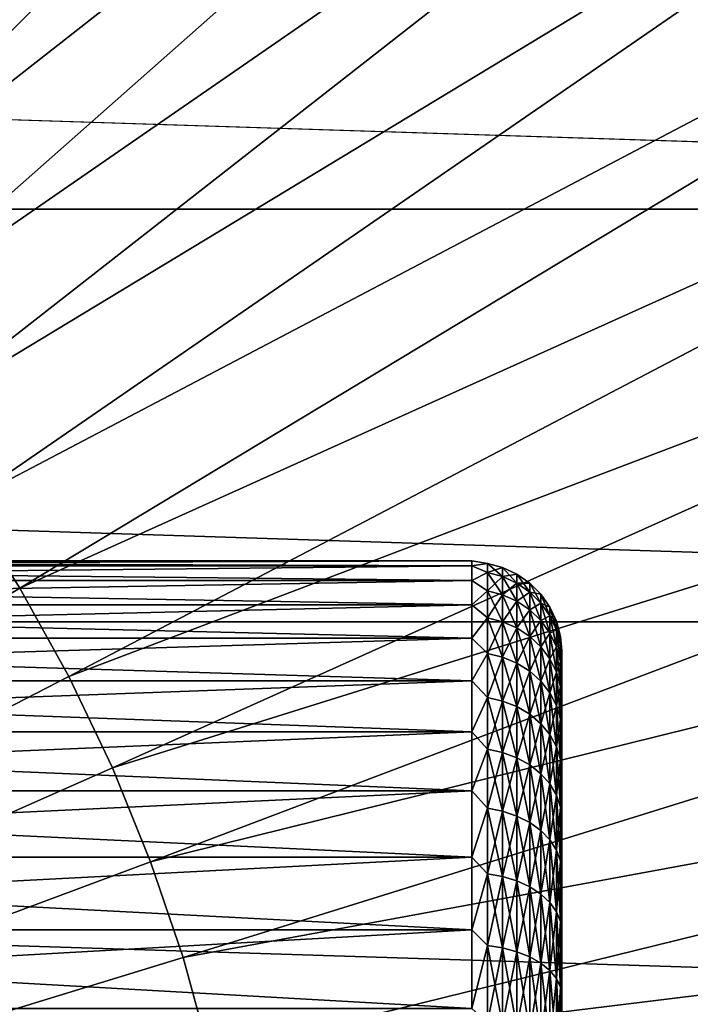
# Model space of a CAD drawing. Header units: metres. Extents: x -258 to 72, y -72 to 102.
# Tile 233 of 256: x 40 to 48, y 5 to 16. Entities that reach past the tile are written whole.
import ezdxf

# ---------------------------------------------------------------- set-up
doc = ezdxf.new("R2010")
doc.units = ezdxf.units.M
doc.layers.add('solid_FREESTAND_ASM_SW0005', color=7, linetype='CONTINUOUS')

msp = doc.modelspace()

# ---------------------------------------------------------------- linework, layer by layer
at = {"layer": 'solid_FREESTAND_ASM_SW0005'}
for points in [[(45.793388, 31.015509, -872.63031), (34.051155, 16.028543, -872.219543), (34.986046, 15.403241, -872.230774)], [(47.610832, 29.655512, -872.652161), (45.793388, 31.015509, -872.63031), (34.986046, 15.403241, -872.230774)], [(47.610832, 29.655512, -872.652161), (34.986046, 15.403241, -872.230774), (35.882118, 14.723472, -872.241577)], [(49.343616, 28.189148, -872.672974), (47.610832, 29.655512, -872.652161), (35.882118, 14.723472, -872.241577)], [(49.343616, 28.189148, -872.672974), (35.882118, 14.723472, -872.241577), (36.736206, 13.991638, -872.251831)], [(50.985516, 26.621679, -872.692688), (49.343616, 28.189148, -872.672974), (36.736206, 13.991638, -872.251831)], [(50.985516, 26.621679, -872.692688), (36.736206, 13.991638, -872.251831), (37.545288, 13.210329, -872.261536)], [(52.530647, 24.958729, -872.711243), (50.985516, 26.621679, -872.692688), (37.545288, 13.210329, -872.261536)], [(52.530647, 24.958729, -872.711243), (37.545288, 13.210329, -872.261536), (38.306499, 12.382308, -872.27063)], [(53.973465, 23.206257, -872.728516), (52.530647, 24.958729, -872.711243), (38.306499, 12.382308, -872.27063)], [(53.973465, 23.206257, -872.728516), (38.306499, 12.382308, -872.27063), (39.017155, 11.510502, -872.279175)], [(55.3088, 21.370552, -872.744568), (53.973465, 23.206257, -872.728516), (39.017155, 11.510502, -872.279175)], [(55.3088, 21.370552, -872.744568), (39.017155, 11.510502, -872.279175), (39.67474, 10.597993, -872.287109)], [(56.531853, 19.458199, -872.759277), (55.3088, 21.370552, -872.744568), (39.67474, 10.597993, -872.287109)], [(56.531853, 19.458199, -872.759277), (39.67474, 10.597993, -872.287109), (40.276928, 9.648009, -872.294312)], [(57.638248, 17.476053, -872.772522), (56.531853, 19.458199, -872.759277), (40.276928, 9.648009, -872.294312)], [(71.163025, 13.859069, -887), (-71.163025, 13.859081, -887), (-70.128845, 18.390072, -887)], [(71.163025, 13.859069, -887), (-70.128845, 18.390072, -887), (70.128853, 18.390057, -887)], [(57.638248, 17.476053, -872.772522), (40.276928, 9.648009, -872.294312), (40.821587, 8.663909, -872.300842)], [(58.624012, 15.431227, -872.784363), (57.638248, 17.476053, -872.772522), (40.821587, 8.663909, -872.300842)], [(58.624012, 15.431227, -872.784363), (40.821587, 8.663909, -872.300842), (41.306793, 7.649173, -872.306702)], [(59.485607, 13.331054, -872.794739), (58.624012, 15.431227, -872.784363), (41.306793, 7.649173, -872.306702)], [(71.904762, 9.271173, -887), (-71.904762, 9.271183, -887), (-71.163025, 13.859081, -887)], [(71.904762, 9.271173, -887), (-71.163025, 13.859081, -887), (71.163025, 13.859069, -887)], [(59.485607, 13.331054, -872.794739), (41.306793, 7.649173, -872.306702), (41.730835, 6.607389, -872.311768)], [(60.219948, 11.183066, -872.803528), (59.485607, 13.331054, -872.794739), (41.730835, 6.607389, -872.311768)], [(60.219948, 11.183066, -872.803528), (41.730835, 6.607389, -872.311768), (42.092205, 5.542241, -872.316101)], [(60.824394, 8.994968, -872.810791), (60.219948, 11.183066, -872.803528), (42.092205, 5.542241, -872.316101)], [(24.009604, 0, -872.009583), (40.276928, 9.648009, -872.294312), (39.67474, 10.597993, -872.287109)], [(29.799999, 9.895493, 33.340061), (45.299999, 9.895493, 33.340061), (45.299999, 9.95, 32.300003)], [(29.799999, 9.95, 32.300003), (45.299999, 9.95, 32.300003), (45.299999, 9.895494, 31.259943)], [(29.799999, 9.95, 32.300003), (29.799999, 9.895493, 33.340061), (45.299999, 9.95, 32.300003)], [(29.799999, 9.895494, 31.259943), (29.799999, 9.95, 32.300003), (45.299999, 9.895494, 31.259943)], [(29.799999, 9.895494, 31.259943), (45.299999, 9.895494, 31.259943), (45.299999, 9.732569, 30.231281)], [(29.799999, 9.732569, 30.231281), (29.799999, 9.895494, 31.259943), (45.299999, 9.732569, 30.231281)], [(29.799999, 9.732569, 34.368721), (45.299999, 9.732569, 34.368721), (45.299999, 9.895493, 33.340061)], [(29.799999, 9.895493, 33.340061), (29.799999, 9.732569, 34.368721), (45.299999, 9.895493, 33.340061)], [(45.473648, 9.922056, 32.803188), (45.299999, 9.95, 32.300003), (45.299999, 9.895493, 33.340061)], [(45.473648, 9.922056, 31.79681), (45.299999, 9.895494, 31.259943), (45.299999, 9.95, 32.300003)], [(45.473648, 9.922056, 32.803188), (45.473648, 9.922056, 31.79681), (45.299999, 9.95, 32.300003)], [(45.473648, 9.820243, 33.804405), (45.473648, 9.922056, 32.803188), (45.299999, 9.895493, 33.340061)], [(45.473648, 9.922056, 31.79681), (45.473648, 9.820243, 30.795593), (45.299999, 9.895494, 31.259943)], [(45.473648, 9.820243, 30.795593), (45.299999, 9.732569, 30.231281), (45.299999, 9.895494, 31.259943)], [(45.473648, 9.820243, 33.804405), (45.299999, 9.895493, 33.340061), (45.299999, 9.732569, 34.368721)], [(45.642185, 9.775589, 30.802435), (45.473648, 9.820243, 30.795593), (45.473648, 9.922056, 31.79681)], [(45.642185, 9.87694, 31.799099), (45.473648, 9.922056, 31.79681), (45.473648, 9.922056, 32.803188)], [(45.642185, 9.87694, 31.799099), (45.642185, 9.775589, 30.802435), (45.473648, 9.922056, 31.79681)], [(45.642185, 9.87694, 32.800903), (45.473648, 9.922056, 32.803188), (45.473648, 9.820243, 33.804405)], [(45.642185, 9.87694, 32.800903), (45.642185, 9.87694, 31.799099), (45.473648, 9.922056, 32.803188)], [(45.642185, 9.775589, 33.797565), (45.642185, 9.87694, 32.800903), (45.473648, 9.820243, 33.804405)], [(45.800301, 9.702658, 30.813608), (45.642185, 9.775589, 30.802435), (45.642185, 9.87694, 31.799099)], [(45.800301, 9.803252, 31.802835), (45.642185, 9.87694, 31.799099), (45.642185, 9.87694, 32.800903)], [(45.800301, 9.803252, 31.802835), (45.800301, 9.702658, 30.813608), (45.642185, 9.87694, 31.799099)], [(45.800301, 9.803252, 32.797165), (45.642185, 9.87694, 32.800903), (45.642185, 9.775589, 33.797565)], [(45.800301, 9.803252, 32.797165), (45.800301, 9.803252, 31.802835), (45.642185, 9.87694, 32.800903)], [(45.473648, 9.617661, 34.790184), (45.473648, 9.820243, 33.804405), (45.299999, 9.732569, 34.368721)], [(45.473648, 9.820243, 30.795593), (45.473648, 9.617661, 29.809814), (45.299999, 9.732569, 30.231281)], [(45.642185, 9.573927, 29.821138), (45.473648, 9.617661, 29.809814), (45.473648, 9.820243, 30.795593)], [(45.642185, 9.775589, 30.802435), (45.642185, 9.573927, 29.821138), (45.473648, 9.820243, 30.795593)], [(45.642185, 9.775589, 33.797565), (45.473648, 9.820243, 33.804405), (45.473648, 9.617661, 34.790184)], [(45.642185, 9.573927, 34.778862), (45.642185, 9.775589, 33.797565), (45.473648, 9.617661, 34.790184)], [(45.800301, 9.702658, 33.786392), (45.800301, 9.803252, 32.797165), (45.642185, 9.775589, 33.797565)], [(45.800301, 9.502501, 29.839632), (45.642185, 9.573927, 29.821138), (45.642185, 9.775589, 30.802435)], [(45.800301, 9.702658, 30.813608), (45.800301, 9.502501, 29.839632), (45.642185, 9.775589, 30.802435)], [(45.800301, 9.702658, 33.786392), (45.642185, 9.775589, 33.797565), (45.642185, 9.573927, 34.778862)], [(45.943188, 9.603669, 30.828772), (45.800301, 9.702658, 30.813608), (45.800301, 9.803252, 31.802835)], [(45.943188, 9.703238, 31.807907), (45.800301, 9.803252, 31.802835), (45.800301, 9.803252, 32.797165)], [(45.943188, 9.703238, 31.807907), (45.943188, 9.603669, 30.828772), (45.800301, 9.803252, 31.802835)], [(45.943188, 9.703238, 32.792091), (45.800301, 9.803252, 32.797165), (45.800301, 9.702658, 33.786392)], [(45.943188, 9.703238, 32.792091), (45.943188, 9.703238, 31.807907), (45.800301, 9.803252, 32.797165)], [(24.009604, 0, -872.009583), (40.821587, 8.663909, -872.300842), (40.276928, 9.648009, -872.294312)], [(29.799999, 9.463012, 35.374722), (45.299999, 9.463012, 35.374722), (45.299999, 9.732569, 34.368721)], [(29.799999, 9.732569, 34.368721), (29.799999, 9.463012, 35.374722), (45.299999, 9.732569, 34.368721)], [(29.799999, 9.732569, 30.231281), (45.299999, 9.732569, 30.231281), (45.299999, 9.463013, 29.225283)], [(29.799999, 9.463013, 29.225283), (29.799999, 9.732569, 30.231281), (45.299999, 9.463013, 29.225283)], [(45.473648, 9.617661, 34.790184), (45.299999, 9.732569, 34.368721), (45.299999, 9.463012, 35.374722)], [(45.473648, 9.617661, 29.809814), (45.299999, 9.463013, 29.225283), (45.299999, 9.732569, 30.231281)], [(45.800301, 9.502501, 34.760368), (45.800301, 9.702658, 33.786392), (45.642185, 9.573927, 34.778862)], [(45.943188, 9.603669, 33.771229), (45.943188, 9.703238, 32.792091), (45.800301, 9.702658, 33.786392)], [(45.943188, 9.405555, 29.864733), (45.800301, 9.502501, 29.839632), (45.800301, 9.702658, 30.813608)], [(45.943188, 9.603669, 30.828772), (45.943188, 9.405555, 29.864733), (45.800301, 9.702658, 30.813608)], [(45.943188, 9.603669, 33.771229), (45.800301, 9.702658, 33.786392), (45.800301, 9.502501, 34.760368)], [(46.066494, 9.481638, 30.847467), (45.943188, 9.603669, 30.828772), (45.943188, 9.703238, 31.807907)], [(46.066494, 9.579941, 31.814161), (45.943188, 9.703238, 31.807907), (45.943188, 9.703238, 32.792091)], [(46.066494, 9.579941, 31.814161), (46.066494, 9.481638, 30.847467), (45.943188, 9.703238, 31.807907)], [(46.066494, 9.579941, 32.785839), (45.943188, 9.703238, 32.792091), (45.943188, 9.603669, 33.771229)], [(46.066494, 9.579941, 32.785839), (46.066494, 9.579941, 31.814161), (45.943188, 9.703238, 32.792091)], [(45.473648, 9.316387, 35.750412), (45.473648, 9.617661, 34.790184), (45.299999, 9.463012, 35.374722)], [(45.473648, 9.617661, 29.809814), (45.473648, 9.316387, 28.849588), (45.299999, 9.463013, 29.225283)], [(45.642185, 9.274024, 28.865278), (45.473648, 9.316387, 28.849588), (45.473648, 9.617661, 29.809814)], [(45.642185, 9.573927, 29.821138), (45.642185, 9.274024, 28.865278), (45.473648, 9.617661, 29.809814)], [(45.642185, 9.573927, 34.778862), (45.473648, 9.617661, 34.790184), (45.473648, 9.316387, 35.750412)], [(45.642185, 9.274024, 35.734722), (45.642185, 9.573927, 34.778862), (45.473648, 9.316387, 35.750412)], [(45.800301, 9.204835, 28.890903), (45.642185, 9.274024, 28.865278), (45.642185, 9.573927, 29.821138)], [(45.800301, 9.502501, 29.839632), (45.800301, 9.204835, 28.890903), (45.642185, 9.573927, 29.821138)], [(45.800301, 9.502501, 34.760368), (45.642185, 9.573927, 34.778862), (45.642185, 9.274024, 35.734722)], [(45.943188, 9.405555, 34.735268), (45.943188, 9.603669, 33.771229), (45.800301, 9.502501, 34.760368)], [(46.066494, 9.28604, 29.895678), (45.943188, 9.405555, 29.864733), (45.943188, 9.603669, 30.828772)], [(46.066494, 9.481638, 30.847467), (46.066494, 9.28604, 29.895678), (45.943188, 9.603669, 30.828772)], [(46.066494, 9.481638, 33.752533), (45.943188, 9.603669, 33.771229), (45.943188, 9.405555, 34.735268)], [(46.066494, 9.481638, 33.752533), (46.066494, 9.579941, 32.785839), (45.943188, 9.603669, 33.771229)], [(46.166462, 9.340279, 30.869122), (46.066494, 9.481638, 30.847467), (46.066494, 9.579941, 31.814161)], [(46.166462, 9.437116, 31.821404), (46.066494, 9.579941, 31.814161), (46.066494, 9.579941, 32.785839)], [(46.166462, 9.437116, 31.821404), (46.166462, 9.340279, 30.869122), (46.066494, 9.579941, 31.814161)], [(46.166462, 9.437116, 32.778595), (46.066494, 9.579941, 32.785839), (46.066494, 9.481638, 33.752533)], [(46.166462, 9.437116, 32.778595), (46.166462, 9.437116, 31.821404), (46.066494, 9.579941, 32.785839)], [(29.799999, 9.463013, 29.225283), (45.299999, 9.463013, 29.225283), (45.299999, 9.089778, 28.252972)], [(29.799999, 9.089778, 28.252972), (29.799999, 9.463013, 29.225283), (45.299999, 9.089778, 28.252972)], [(29.799999, 9.089777, 36.347031), (45.299999, 9.089777, 36.347031), (45.299999, 9.463012, 35.374722)], [(29.799999, 9.463012, 35.374722), (29.799999, 9.089777, 36.347031), (45.299999, 9.463012, 35.374722)], [(45.473648, 9.316387, 28.849588), (45.299999, 9.089778, 28.252972), (45.299999, 9.463013, 29.225283)], [(45.473648, 9.316387, 35.750412), (45.299999, 9.463012, 35.374722), (45.299999, 9.089777, 36.347031)], [(45.800301, 9.204835, 35.709095), (45.800301, 9.502501, 34.760368), (45.642185, 9.274024, 35.734722)], [(45.943188, 9.110926, 28.925684), (45.800301, 9.204835, 28.890903), (45.800301, 9.502501, 29.839632)], [(45.943188, 9.405555, 29.864733), (45.943188, 9.110926, 28.925684), (45.800301, 9.502501, 29.839632)], [(45.943188, 9.405555, 34.735268), (45.800301, 9.502501, 34.760368), (45.800301, 9.204835, 35.709095)], [(46.066494, 9.28604, 34.704323), (46.066494, 9.481638, 33.752533), (45.943188, 9.405555, 34.735268)], [(46.166462, 9.147597, 29.931522), (46.066494, 9.28604, 29.895678), (46.066494, 9.481638, 30.847467)], [(46.166462, 9.340279, 30.869122), (46.166462, 9.147597, 29.931522), (46.066494, 9.481638, 30.847467)], [(46.166462, 9.340279, 33.730877), (46.066494, 9.481638, 33.752533), (46.066494, 9.28604, 34.704323)], [(46.166462, 9.340279, 33.730877), (46.166462, 9.437116, 32.778595), (46.066494, 9.481638, 33.752533)], [(46.240051, 9.183895, 30.89308), (46.166462, 9.340279, 30.869122), (46.166462, 9.437116, 31.821404)], [(46.240051, 9.279111, 31.829416), (46.166462, 9.437116, 31.821404), (46.166462, 9.437116, 32.778595)], [(46.240051, 9.279111, 31.829416), (46.240051, 9.183895, 30.89308), (46.166462, 9.437116, 31.821404)], [(46.240051, 9.279111, 32.770584), (46.166462, 9.437116, 32.778595), (46.166462, 9.340279, 33.730877)], [(46.240051, 9.279111, 32.770584), (46.240051, 9.279111, 31.829416), (46.166462, 9.437116, 32.778595)], [(45.473648, 8.919516, 36.675232), (45.473648, 9.316387, 35.750412), (45.299999, 9.089777, 36.347031)], [(45.473648, 9.316387, 28.849588), (45.473648, 8.919516, 27.924768), (45.299999, 9.089778, 28.252972)], [(45.642185, 8.878958, 27.944664), (45.473648, 8.919516, 27.924768), (45.473648, 9.316387, 28.849588)], [(45.642185, 9.274024, 28.865278), (45.642185, 8.878958, 27.944664), (45.473648, 9.316387, 28.849588)], [(45.642185, 9.274024, 35.734722), (45.473648, 9.316387, 35.750412), (45.473648, 8.919516, 36.675232)], [(45.943188, 9.110926, 35.674316), (45.943188, 9.405555, 34.735268), (45.800301, 9.204835, 35.709095)], [(46.066494, 8.995155, 28.968561), (45.943188, 9.110926, 28.925684), (45.943188, 9.405555, 29.864733)], [(46.066494, 9.28604, 29.895678), (46.066494, 8.995155, 28.968561), (45.943188, 9.405555, 29.864733)], [(46.066494, 9.28604, 34.704323), (45.943188, 9.405555, 34.735268), (45.943188, 9.110926, 35.674316)], [(46.166462, 9.147597, 34.668476), (46.166462, 9.340279, 33.730877), (46.066494, 9.28604, 34.704323)], [(46.240051, 8.994439, 29.971178), (46.166462, 9.147597, 29.931522), (46.166462, 9.340279, 30.869122)], [(46.240051, 9.183895, 30.89308), (46.240051, 8.994439, 29.971178), (46.166462, 9.340279, 30.869122)], [(46.240051, 9.183895, 33.706921), (46.166462, 9.340279, 33.730877), (46.166462, 9.147597, 34.668476)], [(46.240051, 9.183895, 33.706921), (46.240051, 9.279111, 32.770584), (46.166462, 9.340279, 33.730877)], [(72.351036, 4.645118, -887), (-72.351036, 4.645123, -887), (-71.904762, 9.271183, -887)], [(72.351036, 4.645118, -887), (-71.904762, 9.271183, -887), (71.904762, 9.271173, -887)], [(45.642185, 8.878958, 36.655338), (45.642185, 9.274024, 35.734722), (45.473648, 8.919516, 36.675232)], [(45.800301, 8.812716, 27.977158), (45.642185, 8.878958, 27.944664), (45.642185, 9.274024, 28.865278)], [(45.800301, 9.204835, 28.890903), (45.800301, 8.812716, 27.977158), (45.642185, 9.274024, 28.865278)], [(45.800301, 9.204835, 35.709095), (45.642185, 9.274024, 35.734722), (45.642185, 8.878958, 36.655338)], [(45.800301, 8.812716, 36.622845), (45.800301, 9.204835, 35.709095), (45.642185, 8.878958, 36.655338)], [(45.943188, 8.722807, 28.021259), (45.800301, 8.812716, 27.977158), (45.800301, 9.204835, 28.890903)], [(45.943188, 9.110926, 28.925684), (45.943188, 8.722807, 28.021259), (45.800301, 9.204835, 28.890903)], [(45.943188, 9.110926, 35.674316), (45.800301, 9.204835, 35.709095), (45.800301, 8.812716, 36.622845)], [(46.066494, 8.995155, 35.631439), (46.066494, 9.28604, 34.704323), (45.943188, 9.110926, 35.674316)], [(46.166462, 8.861049, 29.018229), (46.066494, 8.995155, 28.968561), (46.066494, 9.28604, 29.895678)], [(46.166462, 9.147597, 29.931522), (46.166462, 8.861049, 29.018229), (46.066494, 9.28604, 29.895678)], [(46.166462, 9.147597, 34.668476), (46.066494, 9.28604, 34.704323), (46.066494, 8.995155, 35.631439)], [(46.285019, 9.017248, 30.918608), (46.240051, 9.183895, 30.89308), (46.240051, 9.279111, 31.829416)], [(46.285019, 9.110736, 31.837955), (46.240051, 9.279111, 31.829416), (46.240051, 9.279111, 32.770584)], [(46.285019, 9.110736, 31.837955), (46.285019, 9.017248, 30.918608), (46.240051, 9.279111, 31.829416)], [(46.285019, 9.110736, 32.762043), (46.240051, 9.279111, 32.770584), (46.240051, 9.183895, 33.706921)], [(46.285019, 9.110736, 32.762043), (46.285019, 9.110736, 31.837955), (46.240051, 9.279111, 32.770584)], [(29.799999, 9.089778, 28.252972), (45.299999, 9.089778, 28.252972), (45.299999, 8.616954, 27.325003)], [(29.799999, 8.616954, 27.325003), (29.799999, 9.089778, 28.252972), (45.299999, 8.616954, 27.325003)], [(29.799999, 8.616952, 37.275002), (45.299999, 8.616952, 37.275002), (45.299999, 9.089777, 36.347031)], [(29.799999, 9.089777, 36.347031), (29.799999, 8.616952, 37.275002), (45.299999, 9.089777, 36.347031)], [(45.473648, 8.919516, 27.924768), (45.299999, 8.616954, 27.325003), (45.299999, 9.089778, 28.252972)], [(45.473648, 8.919516, 36.675232), (45.299999, 9.089777, 36.347031), (45.299999, 8.616952, 37.275002)], [(45.943188, 8.722807, 36.578739), (45.943188, 9.110926, 35.674316), (45.800301, 8.812716, 36.622845)], [(46.066494, 8.611968, 28.075628), (45.943188, 8.722807, 28.021259), (45.943188, 9.110926, 28.925684)], [(46.066494, 8.995155, 28.968561), (46.066494, 8.611968, 28.075628), (45.943188, 9.110926, 28.925684)], [(46.066494, 8.995155, 35.631439), (45.943188, 9.110926, 35.674316), (45.943188, 8.722807, 36.578739)], [(46.166462, 8.861049, 35.581772), (46.166462, 9.147597, 34.668476), (46.066494, 8.995155, 35.631439)], [(46.240051, 8.994439, 34.628822), (46.240051, 9.183895, 33.706921), (46.166462, 9.147597, 34.668476)], [(46.240051, 8.712688, 29.073174), (46.166462, 8.861049, 29.018229), (46.166462, 9.147597, 29.931522)], [(46.240051, 8.994439, 29.971178), (46.240051, 8.712688, 29.073174), (46.166462, 9.147597, 29.931522)], [(46.240051, 8.994439, 34.628822), (46.166462, 9.147597, 34.668476), (46.166462, 8.861049, 35.581772)], [(46.285019, 8.83123, 30.013435), (46.240051, 8.994439, 29.971178), (46.240051, 9.183895, 30.89308)], [(46.285019, 9.017248, 30.918608), (46.285019, 8.83123, 30.013435), (46.240051, 9.183895, 30.89308)], [(46.285019, 9.017248, 33.681393), (46.240051, 9.183895, 33.706921), (46.240051, 8.994439, 34.628822)], [(46.285019, 9.017248, 33.681393), (46.285019, 9.110736, 32.762043), (46.240051, 9.183895, 33.706921)], [(46.285019, 9.110736, 32.762043), (46.299999, 8.936872, 32.784573), (46.299999, 8.95, 32.300026)], [(46.285019, 9.017248, 33.681393), (46.299999, 8.936872, 32.784573), (46.285019, 9.110736, 32.762043)], [(46.285019, 9.110736, 31.837955), (46.299999, 8.95, 32.300026), (46.299999, 8.936875, 31.815477)], [(46.285019, 9.110736, 32.762043), (46.299999, 8.95, 32.300026), (46.285019, 9.110736, 31.837955)], [(46.285019, 9.110736, 31.837955), (46.299999, 8.936875, 31.815477), (46.299999, 8.897537, 31.332359)], [(46.285019, 9.110736, 31.837955), (46.299999, 8.897537, 31.332359), (46.285019, 9.017248, 30.918608)], [(60.824394, 8.994968, -872.810791), (42.092205, 5.542241, -872.316101), (42.389633, 4.457494, -872.319702)], [(61.296783, 6.774608, -872.816467), (60.824394, 8.994968, -872.810791), (42.389633, 4.457494, -872.319702)], [(46.066494, 8.611968, 36.524372), (46.066494, 8.995155, 35.631439), (45.943188, 8.722807, 36.578739)], [(46.166462, 8.483574, 28.138609), (46.066494, 8.611968, 28.075628), (46.066494, 8.995155, 28.968561)], [(46.166462, 8.861049, 29.018229), (46.166462, 8.483574, 28.138609), (46.066494, 8.995155, 28.968561)], [(46.166462, 8.861049, 35.581772), (46.066494, 8.995155, 35.631439), (46.066494, 8.611968, 36.524372)], [(46.240051, 8.712688, 35.526825), (46.240051, 8.994439, 34.628822), (46.166462, 8.861049, 35.581772)], [(46.285019, 8.83123, 34.586563), (46.285019, 9.017248, 33.681393), (46.240051, 8.994439, 34.628822)], [(46.285019, 8.554592, 29.131727), (46.240051, 8.712688, 29.073174), (46.240051, 8.994439, 29.971178)], [(46.285019, 8.83123, 30.013435), (46.285019, 8.554592, 29.131727), (46.240051, 8.994439, 29.971178)], [(46.285019, 8.83123, 34.586563), (46.240051, 8.994439, 34.628822), (46.240051, 8.712688, 35.526825)], [(46.285019, 9.017248, 33.681393), (46.299999, 8.832093, 33.747974), (46.299999, 8.897532, 33.267693)], [(46.285019, 8.83123, 34.586563), (46.299999, 8.832093, 33.747974), (46.285019, 9.017248, 33.681393)], [(46.285019, 9.017248, 33.681393), (46.299999, 8.897532, 33.267693), (46.299999, 8.936872, 32.784573)], [(46.285019, 9.017248, 30.918608), (46.299999, 8.897537, 31.332359), (46.299999, 8.832102, 30.852077)], [(46.285019, 9.017248, 30.918608), (46.299999, 8.832102, 30.852077), (46.299999, 8.740758, 30.376032)], [(46.285019, 9.017248, 30.918608), (46.299999, 8.740758, 30.376032), (46.285019, 8.83123, 30.013435)], [(45.473648, 8.431118, 37.555157), (45.473648, 8.919516, 36.675232), (45.299999, 8.616952, 37.275002)], [(45.473648, 8.919516, 27.924768), (45.473648, 8.431118, 27.044844), (45.299999, 8.616954, 27.325003)], [(45.642185, 8.39278, 27.068741), (45.473648, 8.431118, 27.044844), (45.473648, 8.919516, 27.924768)], [(45.642185, 8.878958, 27.944664), (45.642185, 8.39278, 27.068741), (45.473648, 8.919516, 27.924768)], [(45.642185, 8.878958, 36.655338), (45.473648, 8.919516, 36.675232), (45.473648, 8.431118, 37.555157)], [(45.642185, 8.39278, 37.531261), (45.642185, 8.878958, 36.655338), (45.473648, 8.431118, 37.555157)], [(45.800301, 8.330166, 27.107769), (45.642185, 8.39278, 27.068741), (45.642185, 8.878958, 27.944664)], [(45.800301, 8.812716, 27.977158), (45.800301, 8.330166, 27.107769), (45.642185, 8.878958, 27.944664)], [(45.800301, 8.812716, 36.622845), (45.642185, 8.878958, 36.655338), (45.642185, 8.39278, 37.531261)], [(46.299999, 8.936875, 31.815477), (46.299999, 8.95, 32.300026), (46.299999, 8.936872, 32.784573)], [(46.299999, 8.936875, 31.815477), (46.299999, 8.936872, 32.784573), (46.299999, 8.897532, 33.267693)], [(46.299999, 8.897537, 31.332359), (46.299999, 8.936875, 31.815477), (46.299999, 8.897532, 33.267693)], [(46.299999, 8.897537, 31.332359), (46.299999, 8.897532, 33.267693), (46.299999, 8.832093, 33.747974)], [(46.299999, 8.832102, 30.852077), (46.299999, 8.897537, 31.332359), (46.299999, 8.832093, 33.747974)], [(45.800301, 8.330166, 37.492233), (45.800301, 8.812716, 36.622845), (45.642185, 8.39278, 37.531261)], [(45.943188, 8.245179, 27.16074), (45.800301, 8.330166, 27.107769), (45.800301, 8.812716, 27.977158)], [(45.943188, 8.722807, 28.021259), (45.943188, 8.245179, 27.16074), (45.800301, 8.812716, 27.977158)], [(45.943188, 8.722807, 36.578739), (45.800301, 8.812716, 36.622845), (45.800301, 8.330166, 37.492233)], [(46.166462, 8.483574, 36.461391), (46.166462, 8.861049, 35.581772), (46.066494, 8.611968, 36.524372)], [(46.240051, 8.341535, 28.208282), (46.166462, 8.483574, 28.138609), (46.166462, 8.861049, 29.018229)], [(46.240051, 8.712688, 29.073174), (46.240051, 8.341535, 28.208282), (46.166462, 8.861049, 29.018229)], [(46.240051, 8.712688, 35.526825), (46.166462, 8.861049, 35.581772), (46.166462, 8.483574, 36.461391)], [(46.285019, 8.554592, 35.468273), (46.285019, 8.83123, 34.586563), (46.240051, 8.712688, 35.526825)], [(46.285019, 8.83123, 34.586563), (46.299999, 8.740746, 34.224018), (46.299999, 8.832093, 33.747974)], [(46.285019, 8.83123, 34.586563), (46.299999, 8.623763, 34.694412), (46.299999, 8.740746, 34.224018)], [(46.285019, 8.554592, 35.468273), (46.299999, 8.623763, 34.694412), (46.285019, 8.83123, 34.586563)], [(46.285019, 8.83123, 30.013435), (46.299999, 8.740758, 30.376032), (46.299999, 8.623777, 29.90564)], [(46.285019, 8.83123, 30.013435), (46.299999, 8.623777, 29.90564), (46.299999, 8.481503, 29.442272)], [(46.285019, 8.83123, 30.013435), (46.299999, 8.481503, 29.442272), (46.285019, 8.554592, 29.131727)], [(46.299999, 8.832102, 30.852077), (46.299999, 8.832093, 33.747974), (46.299999, 8.740746, 34.224018)], [(46.299999, 8.740758, 30.376032), (46.299999, 8.832102, 30.852077), (46.299999, 8.740746, 34.224018)], [(24.009604, 0, -872.009583), (41.306793, 7.649173, -872.306702), (40.821587, 8.663909, -872.300842)], [(45.943188, 8.245179, 37.439259), (45.943188, 8.722807, 36.578739), (45.800301, 8.330166, 37.492233)], [(46.066494, 8.14041, 27.226044), (45.943188, 8.245179, 27.16074), (45.943188, 8.722807, 28.021259)], [(46.066494, 8.611968, 28.075628), (46.066494, 8.14041, 27.226044), (45.943188, 8.722807, 28.021259)], [(46.066494, 8.611968, 36.524372), (45.943188, 8.722807, 36.578739), (45.943188, 8.245179, 37.439259)], [(46.240051, 8.341535, 36.391716), (46.240051, 8.712688, 35.526825), (46.166462, 8.483574, 36.461391)], [(46.285019, 8.190172, 28.282528), (46.240051, 8.341535, 28.208282), (46.240051, 8.712688, 29.073174)], [(46.285019, 8.554592, 29.131727), (46.285019, 8.190172, 28.282528), (46.240051, 8.712688, 29.073174)], [(46.285019, 8.554592, 35.468273), (46.240051, 8.712688, 35.526825), (46.240051, 8.341535, 36.391716)], [(46.299999, 8.740758, 30.376032), (46.299999, 8.740746, 34.224018), (46.299999, 8.623763, 34.694412)], [(46.299999, 8.623777, 29.90564), (46.299999, 8.740758, 30.376032), (46.299999, 8.623763, 34.694412)], [(29.799999, 8.616954, 27.325003), (45.299999, 8.616954, 27.325003), (45.299999, 8.049721, 26.451538)], [(29.799999, 8.049721, 26.451538), (29.799999, 8.616954, 27.325003), (45.299999, 8.049721, 26.451538)], [(29.799999, 8.049719, 38.148464), (45.299999, 8.049719, 38.148464), (45.299999, 8.616952, 37.275002)], [(29.799999, 8.616952, 37.275002), (29.799999, 8.049719, 38.148464), (45.299999, 8.616952, 37.275002)], [(45.473648, 8.431118, 27.044844), (45.299999, 8.049721, 26.451538), (45.299999, 8.616954, 27.325003)], [(45.473648, 8.431118, 37.555157), (45.299999, 8.616952, 37.275002), (45.299999, 8.049719, 38.148464)], [(46.066494, 8.14041, 37.373955), (46.066494, 8.611968, 36.524372), (45.943188, 8.245179, 37.439259)], [(46.166462, 8.019047, 27.301689), (46.066494, 8.14041, 27.226044), (46.066494, 8.611968, 28.075628)], [(46.166462, 8.483574, 28.138609), (46.166462, 8.019047, 27.301689), (46.066494, 8.611968, 28.075628)], [(46.166462, 8.483574, 36.461391), (46.066494, 8.611968, 36.524372), (46.066494, 8.14041, 37.373955)], [(46.285019, 8.190172, 36.317471), (46.285019, 8.554592, 35.468273), (46.240051, 8.341535, 36.391716)], [(46.285019, 8.554592, 35.468273), (46.299999, 8.481486, 35.157776), (46.299999, 8.623763, 34.694412)], [(46.285019, 8.554592, 35.468273), (46.299999, 8.31433, 35.612766), (46.299999, 8.481486, 35.157776)], [(46.285019, 8.190172, 36.317471), (46.299999, 8.31433, 35.612766), (46.285019, 8.554592, 35.468273)], [(46.285019, 8.554592, 29.131727), (46.299999, 8.481503, 29.442272), (46.299999, 8.314349, 28.987284)], [(46.285019, 8.554592, 29.131727), (46.299999, 8.314349, 28.987284), (46.299999, 8.122806, 28.542004)], [(46.285019, 8.554592, 29.131727), (46.299999, 8.122806, 28.542004), (46.285019, 8.190172, 28.282528)], [(46.299999, 8.623777, 29.90564), (46.299999, 8.623763, 34.694412), (46.299999, 8.481486, 35.157776)], [(46.299999, 8.481503, 29.442272), (46.299999, 8.623777, 29.90564), (46.299999, 8.481486, 35.157776)], [(45.473648, 7.856205, 38.381157), (45.473648, 8.431118, 37.555157), (45.299999, 8.049719, 38.148464)], [(45.473648, 8.431118, 27.044844), (45.473648, 7.856205, 26.218845), (45.299999, 8.049721, 26.451538)], [(45.642185, 7.820482, 26.246496), (45.473648, 7.856205, 26.218845), (45.473648, 8.431118, 27.044844)], [(45.642185, 8.39278, 27.068741), (45.642185, 7.820482, 26.246496), (45.473648, 8.431118, 27.044844)], [(45.642185, 8.39278, 37.531261), (45.473648, 8.431118, 37.555157), (45.473648, 7.856205, 38.381157)], [(46.166462, 8.019047, 37.298309), (46.166462, 8.483574, 36.461391), (46.066494, 8.14041, 37.373955)], [(46.240051, 7.884784, 27.385376), (46.166462, 8.019047, 27.301689), (46.166462, 8.483574, 28.138609)], [(46.240051, 8.341535, 28.208282), (46.240051, 7.884784, 27.385376), (46.166462, 8.483574, 28.138609)], [(46.240051, 8.341535, 36.391716), (46.166462, 8.483574, 36.461391), (46.166462, 8.019047, 37.298309)], [(46.299999, 8.481503, 29.442272), (46.299999, 8.481486, 35.157776), (46.299999, 8.31433, 35.612766)], [(46.299999, 8.314349, 28.987284), (46.299999, 8.481503, 29.442272), (46.299999, 8.31433, 35.612766)], [(45.642185, 7.820482, 38.353504), (45.642185, 8.39278, 37.531261), (45.473648, 7.856205, 38.381157)], [(45.800301, 7.762136, 26.291658), (45.642185, 7.820482, 26.246496), (45.642185, 8.39278, 27.068741)], [(45.800301, 8.330166, 27.107769), (45.800301, 7.762136, 26.291658), (45.642185, 8.39278, 27.068741)], [(45.800301, 8.330166, 37.492233), (45.642185, 8.39278, 37.531261), (45.642185, 7.820482, 38.353504)], [(45.800301, 7.762136, 38.308342), (45.800301, 8.330166, 37.492233), (45.642185, 7.820482, 38.353504)], [(45.943188, 7.682946, 26.352957), (45.800301, 7.762136, 26.291658), (45.800301, 8.330166, 27.107769)], [(45.943188, 8.245179, 27.16074), (45.943188, 7.682946, 26.352957), (45.800301, 8.330166, 27.107769)], [(45.943188, 8.245179, 37.439259), (45.800301, 8.330166, 37.492233), (45.800301, 7.762136, 38.308342)], [(46.240051, 7.884784, 37.214622), (46.240051, 8.341535, 36.391716), (46.166462, 8.019047, 37.298309)], [(46.285019, 7.741711, 27.474554), (46.240051, 7.884784, 27.385376), (46.240051, 8.341535, 28.208282)], [(46.285019, 8.190172, 28.282528), (46.285019, 7.741711, 27.474554), (46.240051, 8.341535, 28.208282)], [(46.285019, 8.190172, 36.317471), (46.240051, 8.341535, 36.391716), (46.240051, 7.884784, 37.214622)], [(45.943188, 7.682946, 38.247044), (45.943188, 8.245179, 37.439259), (45.800301, 7.762136, 38.308342)], [(46.066494, 7.58532, 26.428524), (45.943188, 7.682946, 26.352957), (45.943188, 8.245179, 27.16074)], [(46.066494, 8.14041, 27.226044), (46.066494, 7.58532, 26.428524), (45.943188, 8.245179, 27.16074)], [(46.066494, 8.14041, 37.373955), (45.943188, 8.245179, 37.439259), (45.943188, 7.682946, 38.247044)], [(46.285019, 8.190172, 36.317471), (46.299999, 8.122784, 36.058041), (46.299999, 8.31433, 35.612766)], [(46.299999, 8.122806, 28.542004), (46.299999, 8.314349, 28.987284), (46.299999, 8.31433, 35.612766)], [(46.299999, 8.122806, 28.542004), (46.299999, 8.31433, 35.612766), (46.299999, 8.122784, 36.058041)], [(46.066494, 7.58532, 38.171474), (46.066494, 8.14041, 37.373955), (45.943188, 7.682946, 38.247044)], [(46.166462, 7.472233, 26.516062), (46.066494, 7.58532, 26.428524), (46.066494, 8.14041, 27.226044)], [(46.166462, 8.019047, 27.301689), (46.166462, 7.472233, 26.516062), (46.066494, 8.14041, 27.226044)], [(46.166462, 8.019047, 37.298309), (46.066494, 8.14041, 37.373955), (46.066494, 7.58532, 38.171474)], [(46.285019, 7.741711, 37.125446), (46.285019, 8.190172, 36.317471), (46.240051, 7.884784, 37.214622)], [(46.285019, 8.190172, 36.317471), (46.299999, 7.907416, 36.492287), (46.299999, 8.122784, 36.058041)], [(46.285019, 7.741711, 37.125446), (46.299999, 7.907416, 36.492287), (46.285019, 8.190172, 36.317471)], [(46.285019, 8.190172, 28.282528), (46.299999, 8.122806, 28.542004), (46.299999, 7.90744, 28.107759)], [(46.285019, 8.190172, 28.282528), (46.299999, 7.90744, 28.107759), (46.299999, 7.668882, 27.68581)], [(46.285019, 8.190172, 28.282528), (46.299999, 7.668882, 27.68581), (46.285019, 7.741711, 27.474554)], [(46.299999, 7.90744, 28.107759), (46.299999, 8.122806, 28.542004), (46.299999, 8.122784, 36.058041)], [(46.299999, 7.90744, 28.107759), (46.299999, 8.122784, 36.058041), (46.299999, 7.907416, 36.492287)], [(29.799999, 8.049721, 26.451538), (45.299999, 8.049721, 26.451538), (45.299999, 7.394293, 25.642153)], [(29.799999, 7.394292, 25.642153), (29.799999, 8.049721, 26.451538), (45.299999, 7.394293, 25.642153)], [(29.799999, 7.39429, 38.957851), (45.299999, 7.39429, 38.957851), (45.299999, 8.049719, 38.148464)], [(29.799999, 8.049719, 38.148464), (29.799999, 7.39429, 38.957851), (45.299999, 8.049719, 38.148464)], [(45.473648, 7.856205, 26.218845), (45.299999, 7.394293, 25.642153), (45.299999, 8.049721, 26.451538)], [(45.473648, 7.856205, 38.381157), (45.299999, 8.049719, 38.148464), (45.299999, 7.39429, 38.957851)], [(46.166462, 7.472233, 38.083939), (46.166462, 8.019047, 37.298309), (46.066494, 7.58532, 38.171474)], [(46.240051, 7.347126, 26.612902), (46.166462, 7.472233, 26.516062), (46.166462, 8.019047, 27.301689)], [(46.240051, 7.884784, 27.385376), (46.240051, 7.347126, 26.612902), (46.166462, 8.019047, 27.301689)], [(46.240051, 7.884784, 37.214622), (46.166462, 8.019047, 37.298309), (46.166462, 7.472233, 38.083939)], [(46.240051, 7.347126, 37.987099), (46.240051, 7.884784, 37.214622), (46.166462, 7.472233, 38.083939)], [(46.285019, 7.213808, 26.716097), (46.240051, 7.347126, 26.612902), (46.240051, 7.884784, 27.385376)], [(46.285019, 7.741711, 27.474554), (46.285019, 7.213808, 26.716097), (46.240051, 7.884784, 27.385376)], [(46.285019, 7.741711, 37.125446), (46.240051, 7.884784, 37.214622), (46.240051, 7.347126, 37.987099)], [(46.285019, 7.741711, 37.125446), (46.299999, 7.668855, 36.914234), (46.299999, 7.907416, 36.492287)], [(46.299999, 7.668882, 27.68581), (46.299999, 7.90744, 28.107759), (46.299999, 7.907416, 36.492287)], [(46.299999, 7.668882, 27.68581), (46.299999, 7.907416, 36.492287), (46.299999, 7.668855, 36.914234)], [(45.473648, 7.200677, 39.144753), (45.473648, 7.856205, 38.381157), (45.299999, 7.39429, 38.957851)], [(45.473648, 7.856205, 26.218845), (45.473648, 7.200677, 25.455246), (45.299999, 7.394293, 25.642153)], [(45.642185, 7.167934, 25.48637), (45.473648, 7.200677, 25.455246), (45.473648, 7.856205, 26.218845)], [(45.642185, 7.820482, 26.246496), (45.642185, 7.167934, 25.48637), (45.473648, 7.856205, 26.218845)], [(45.642185, 7.820482, 38.353504), (45.473648, 7.856205, 38.381157), (45.473648, 7.200677, 39.144753)], [(45.642185, 7.167934, 39.113628), (45.642185, 7.820482, 38.353504), (45.473648, 7.200677, 39.144753)], [(45.800301, 7.114458, 25.537203), (45.642185, 7.167934, 25.48637), (45.642185, 7.820482, 26.246496)], [(45.800301, 7.762136, 26.291658), (45.800301, 7.114458, 25.537203), (45.642185, 7.820482, 26.246496)], [(45.800301, 7.762136, 38.308342), (45.642185, 7.820482, 38.353504), (45.642185, 7.167934, 39.113628)], [(45.800301, 7.114458, 39.062798), (45.800301, 7.762136, 38.308342), (45.642185, 7.167934, 39.113628)], [(45.943188, 7.041875, 25.606199), (45.800301, 7.114458, 25.537203), (45.800301, 7.762136, 26.291658)], [(45.943188, 7.682946, 26.352957), (45.943188, 7.041875, 25.606199), (45.800301, 7.762136, 26.291658)], [(45.943188, 7.682946, 38.247044), (45.800301, 7.762136, 38.308342), (45.800301, 7.114458, 39.062798)], [(45.943188, 7.041875, 38.993801), (45.943188, 7.682946, 38.247044), (45.800301, 7.114458, 39.062798)], [(46.066494, 6.952395, 25.691256), (45.943188, 7.041875, 25.606199), (45.943188, 7.682946, 26.352957)], [(46.066494, 7.58532, 26.428524), (46.066494, 6.952395, 25.691256), (45.943188, 7.682946, 26.352957)], [(46.066494, 7.58532, 38.171474), (45.943188, 7.682946, 38.247044), (45.943188, 7.041875, 38.993801)], [(46.285019, 7.213808, 37.883904), (46.285019, 7.741711, 37.125446), (46.240051, 7.347126, 37.987099)], [(46.285019, 7.741711, 37.125446), (46.299999, 7.407795, 37.322655), (46.299999, 7.668855, 36.914234)], [(46.285019, 7.213808, 37.883904), (46.299999, 7.407795, 37.322655), (46.285019, 7.741711, 37.125446)], [(46.285019, 7.741711, 27.474554), (46.299999, 7.668882, 27.68581), (46.299999, 7.407824, 27.277386)], [(46.285019, 7.741711, 27.474554), (46.299999, 7.407824, 27.277386), (46.299999, 7.125039, 26.883699)], [(46.285019, 7.741711, 27.474554), (46.299999, 7.125039, 26.883699), (46.285019, 7.213808, 26.716097)], [(46.299999, 7.407824, 27.277386), (46.299999, 7.668882, 27.68581), (46.299999, 7.668855, 36.914234)], [(46.299999, 7.407824, 27.277386), (46.299999, 7.668855, 36.914234), (46.299999, 7.407795, 37.322655)], [(24.009604, 0, -872.009583), (41.730835, 6.607389, -872.311768), (41.306793, 7.649173, -872.306702)], [(46.066494, 6.952395, 38.908745), (46.066494, 7.58532, 38.171474), (45.943188, 7.041875, 38.993801)], [(46.166462, 6.848744, 25.789783), (46.066494, 6.952395, 25.691256), (46.066494, 7.58532, 26.428524)], [(46.166462, 7.472233, 26.516062), (46.166462, 6.848744, 25.789783), (46.066494, 7.58532, 26.428524)], [(46.166462, 7.472233, 38.083939), (46.066494, 7.58532, 38.171474), (46.066494, 6.952395, 38.908745)], [(46.166462, 6.848744, 38.810215), (46.166462, 7.472233, 38.083939), (46.066494, 6.952395, 38.908745)], [(46.240051, 6.734076, 25.898783), (46.166462, 6.848744, 25.789783), (46.166462, 7.472233, 26.516062)], [(46.240051, 7.347126, 26.612902), (46.240051, 6.734076, 25.898783), (46.166462, 7.472233, 26.516062)], [(46.240051, 7.347126, 37.987099), (46.166462, 7.472233, 38.083939), (46.166462, 6.848744, 38.810215)], [(29.799999, 7.394292, 25.642153), (45.299999, 7.394293, 25.642153), (45.299999, 6.657851, 24.90571)], [(29.799999, 6.657851, 24.90571), (29.799999, 7.394292, 25.642153), (45.299999, 6.657851, 24.90571)], [(29.799999, 6.657849, 39.69429), (45.299999, 6.657849, 39.69429), (45.299999, 7.39429, 38.957851)], [(29.799999, 7.39429, 38.957851), (29.799999, 6.657849, 39.69429), (45.299999, 7.39429, 38.957851)], [(45.473648, 7.200677, 25.455246), (45.299999, 6.657851, 24.90571), (45.299999, 7.394293, 25.642153)], [(45.473648, 7.200677, 39.144753), (45.299999, 7.39429, 38.957851), (45.299999, 6.657849, 39.69429)], [(46.240051, 6.734076, 38.701218), (46.240051, 7.347126, 37.987099), (46.166462, 6.848744, 38.810215)], [(46.285019, 6.611882, 26.014936), (46.240051, 6.734076, 25.898783), (46.240051, 7.347126, 26.612902)], [(46.285019, 7.213808, 26.716097), (46.285019, 6.611882, 26.014936), (46.240051, 7.347126, 26.612902)], [(46.285019, 7.213808, 37.883904), (46.240051, 7.347126, 37.987099), (46.240051, 6.734076, 38.701218)], [(46.285019, 7.213808, 37.883904), (46.299999, 7.125008, 37.716343), (46.299999, 7.407795, 37.322655)], [(46.299999, 7.125039, 26.883699), (46.299999, 7.407824, 27.277386), (46.299999, 7.407795, 37.322655)], [(46.299999, 7.125039, 26.883699), (46.299999, 7.407795, 37.322655), (46.299999, 7.125008, 37.716343)], [(45.473648, 6.471261, 39.838116), (45.473648, 7.200677, 39.144753), (45.299999, 6.657849, 39.69429)], [(45.473648, 7.200677, 25.455246), (45.473648, 6.471261, 24.761885), (45.299999, 6.657851, 24.90571)], [(45.642185, 6.441835, 24.79616), (45.473648, 6.471261, 24.761885), (45.473648, 7.200677, 25.455246)], [(45.642185, 7.167934, 25.48637), (45.642185, 6.441835, 24.79616), (45.473648, 7.200677, 25.455246)], [(45.642185, 7.167934, 39.113628), (45.473648, 7.200677, 39.144753), (45.473648, 6.471261, 39.838116)], [(45.642185, 6.441835, 39.803841), (45.642185, 7.167934, 39.113628), (45.473648, 6.471261, 39.838116)], [(45.800301, 6.393775, 24.852144), (45.642185, 6.441835, 24.79616), (45.642185, 7.167934, 25.48637)], [(45.800301, 7.114458, 25.537203), (45.800301, 6.393775, 24.852144), (45.642185, 7.167934, 25.48637)], [(45.800301, 7.114458, 39.062798), (45.642185, 7.167934, 39.113628), (45.642185, 6.441835, 39.803841)], [(45.800301, 6.393775, 39.747856), (45.800301, 7.114458, 39.062798), (45.642185, 6.441835, 39.803841)], [(45.943188, 6.328545, 24.928127), (45.800301, 6.393775, 24.852144), (45.800301, 7.114458, 25.537203)], [(45.943188, 7.041875, 25.606199), (45.943188, 6.328545, 24.928127), (45.800301, 7.114458, 25.537203)], [(45.943188, 7.041875, 38.993801), (45.800301, 7.114458, 39.062798), (45.800301, 6.393775, 39.747856)], [(46.285019, 6.611882, 38.585064), (46.285019, 7.213808, 37.883904), (46.240051, 6.734076, 38.701218)], [(46.285019, 7.213808, 37.883904), (46.299999, 6.821326, 38.094135), (46.299999, 7.125008, 37.716343)], [(46.285019, 6.611882, 38.585064), (46.299999, 6.821326, 38.094135), (46.285019, 7.213808, 37.883904)], [(46.285019, 7.213808, 26.716097), (46.299999, 7.125039, 26.883699), (46.299999, 6.82136, 26.505903)], [(46.285019, 7.213808, 26.716097), (46.299999, 6.82136, 26.505903), (46.299999, 6.49767, 26.145102)], [(46.285019, 7.213808, 26.716097), (46.299999, 6.49767, 26.145102), (46.285019, 6.611882, 26.014936)], [(46.299999, 6.82136, 26.505903), (46.299999, 7.125039, 26.883699), (46.299999, 7.125008, 37.716343)], [(46.299999, 6.82136, 26.505903), (46.299999, 7.125008, 37.716343), (46.299999, 6.821326, 38.094135)], [(45.943188, 6.328545, 39.671871), (45.943188, 7.041875, 38.993801), (45.800301, 6.393775, 39.747856)], [(46.066494, 6.248129, 25.021801), (45.943188, 6.328545, 24.928127), (45.943188, 7.041875, 25.606199)], [(46.066494, 6.952395, 25.691256), (46.066494, 6.248129, 25.021801), (45.943188, 7.041875, 25.606199)], [(46.066494, 6.952395, 38.908745), (45.943188, 7.041875, 38.993801), (45.943188, 6.328545, 39.671871)], [(46.066494, 6.248129, 39.578201), (46.066494, 6.952395, 38.908745), (45.943188, 6.328545, 39.671871)], [(46.166462, 6.154978, 25.13031), (46.066494, 6.248129, 25.021801), (46.066494, 6.952395, 25.691256)], [(46.166462, 6.848744, 25.789783), (46.166462, 6.154978, 25.13031), (46.066494, 6.952395, 25.691256)], [(46.166462, 6.848744, 38.810215), (46.066494, 6.952395, 38.908745), (46.066494, 6.248129, 39.578201)], [(46.166462, 6.154978, 39.469692), (46.166462, 6.848744, 38.810215), (46.066494, 6.248129, 39.578201)], [(46.240051, 6.051925, 25.250351), (46.166462, 6.154978, 25.13031), (46.166462, 6.848744, 25.789783)], [(46.240051, 6.734076, 25.898783), (46.240051, 6.051925, 25.250351), (46.166462, 6.848744, 25.789783)], [(46.240051, 6.734076, 38.701218), (46.166462, 6.848744, 38.810215), (46.166462, 6.154978, 39.469692)], [(46.285019, 6.611882, 38.585064), (46.299999, 6.497635, 38.454937), (46.299999, 6.821326, 38.094135)], [(46.299999, 6.49767, 26.145102), (46.299999, 6.82136, 26.505903), (46.299999, 6.821326, 38.094135)], [(46.299999, 6.49767, 26.145102), (46.299999, 6.821326, 38.094135), (46.299999, 6.497635, 38.454937)], [(61.296783, 6.774608, -872.816467), (42.389633, 4.457494, -872.319702), (42.622063, 3.356986, -872.322449)], [(61.635422, 4.52995, -872.820496), (61.296783, 6.774608, -872.816467), (42.622063, 3.356986, -872.322449)], [(46.240051, 6.051925, 39.349648), (46.240051, 6.734076, 38.701218), (46.166462, 6.154978, 39.469692)], [(46.285019, 5.94211, 25.378271), (46.240051, 6.051925, 25.250351), (46.240051, 6.734076, 25.898783)], [(46.285019, 6.611882, 26.014936), (46.285019, 5.94211, 25.378271), (46.240051, 6.734076, 25.898783)], [(46.285019, 6.611882, 38.585064), (46.240051, 6.734076, 38.701218), (46.240051, 6.051925, 39.349648)], [(24.009604, 0, -872.009583), (42.092205, 5.542241, -872.316101), (41.730835, 6.607389, -872.311768)], [(29.799999, 6.657851, 24.90571), (45.299999, 6.657851, 24.90571), (45.299999, 5.848465, 24.250282)], [(29.799999, 5.848465, 24.250282), (29.799999, 6.657851, 24.90571), (45.299999, 5.848465, 24.250282)], [(29.799999, 5.848463, 40.34972), (45.299999, 5.848463, 40.34972), (45.299999, 6.657849, 39.69429)], [(29.799999, 6.657849, 39.69429), (29.799999, 5.848463, 40.34972), (45.299999, 6.657849, 39.69429)], [(45.473648, 6.471261, 24.761885), (45.299999, 5.848465, 24.250282), (45.299999, 6.657851, 24.90571)], [(45.473648, 6.471261, 39.838116), (45.299999, 6.657849, 39.69429), (45.299999, 5.848463, 40.34972)], [(46.285019, 5.94211, 39.221729), (46.285019, 6.611882, 38.585064), (46.240051, 6.051925, 39.349648)], [(46.285019, 6.611882, 38.585064), (46.299999, 6.154877, 38.797691), (46.299999, 6.497635, 38.454937)], [(46.285019, 5.94211, 39.221729), (46.299999, 6.154877, 38.797691), (46.285019, 6.611882, 38.585064)], [(46.285019, 6.611882, 26.014936), (46.299999, 6.49767, 26.145102), (46.299999, 6.154915, 25.802345)], [(46.285019, 6.611882, 26.014936), (46.299999, 6.154915, 25.802345), (46.285019, 5.94211, 25.378271)], [(45.473648, 5.67544, 40.454128), (45.473648, 6.471261, 39.838116), (45.299999, 5.848463, 40.34972)], [(45.473648, 6.471261, 24.761885), (45.473648, 5.67544, 24.145872), (45.299999, 5.848465, 24.250282)], [(45.642185, 5.649633, 24.182951), (45.473648, 5.67544, 24.145872), (45.473648, 6.471261, 24.761885)], [(45.642185, 6.441835, 24.79616), (45.642185, 5.649633, 24.182951), (45.473648, 6.471261, 24.761885)], [(45.642185, 6.441835, 39.803841), (45.473648, 6.471261, 39.838116), (45.473648, 5.67544, 40.454128)], [(46.299999, 6.154915, 25.802345), (46.299999, 6.49767, 26.145102), (46.299999, 6.497635, 38.454937)], [(46.299999, 6.154915, 25.802345), (46.299999, 6.497635, 38.454937), (46.299999, 6.154877, 38.797691)], [(45.642185, 5.649633, 40.417049), (45.642185, 6.441835, 39.803841), (45.473648, 5.67544, 40.454128)], [(45.800301, 5.607483, 24.243509), (45.642185, 5.649633, 24.182951), (45.642185, 6.441835, 24.79616)], [(45.800301, 6.393775, 24.852144), (45.800301, 5.607483, 24.243509), (45.642185, 6.441835, 24.79616)], [(45.800301, 6.393775, 39.747856), (45.642185, 6.441835, 39.803841), (45.642185, 5.649633, 40.417049)], [(45.800301, 5.607483, 40.356491), (45.800301, 6.393775, 39.747856), (45.642185, 5.649633, 40.417049)], [(45.943188, 5.550275, 24.325703), (45.800301, 5.607483, 24.243509), (45.800301, 6.393775, 24.852144)], [(45.943188, 6.328545, 24.928127), (45.943188, 5.550275, 24.325703), (45.800301, 6.393775, 24.852144)], [(45.943188, 6.328545, 39.671871), (45.800301, 6.393775, 39.747856), (45.800301, 5.607483, 40.356491)], [(45.943188, 5.550275, 40.2743), (45.943188, 6.328545, 39.671871), (45.800301, 5.607483, 40.356491)], [(46.066494, 5.479749, 24.427031), (45.943188, 5.550275, 24.325703), (45.943188, 6.328545, 24.928127)], [(46.066494, 6.248129, 25.021801), (46.066494, 5.479749, 24.427031), (45.943188, 6.328545, 24.928127)], [(46.066494, 6.248129, 39.578201), (45.943188, 6.328545, 39.671871), (45.943188, 5.550275, 40.2743)], [(46.066494, 5.479749, 40.17297), (46.066494, 6.248129, 39.578201), (45.943188, 5.550275, 40.2743)], [(46.166462, 5.398053, 24.544405), (46.066494, 5.479749, 24.427031), (46.066494, 6.248129, 25.021801)], [(46.166462, 6.154978, 25.13031), (46.166462, 5.398053, 24.544405), (46.066494, 6.248129, 25.021801)], [(46.166462, 6.154978, 39.469692), (46.066494, 6.248129, 39.578201), (46.066494, 5.479749, 40.17297)], [(46.166462, 5.398053, 40.055595), (46.166462, 6.154978, 39.469692), (46.066494, 5.479749, 40.17297)], [(46.240051, 5.307673, 24.674257), (46.166462, 5.398053, 24.544405), (46.166462, 6.154978, 25.13031)], [(46.240051, 6.051925, 25.250351), (46.240051, 5.307673, 24.674257), (46.166462, 6.154978, 25.13031)], [(46.240051, 6.051925, 39.349648), (46.166462, 6.154978, 39.469692), (46.166462, 5.398053, 40.055595)], [(46.285019, 5.94211, 25.378271), (46.299999, 6.154915, 25.802345), (46.299999, 5.794113, 25.478655)], [(46.285019, 5.94211, 39.221729), (46.299999, 5.794074, 39.12138), (46.299999, 6.154877, 38.797691)], [(46.299999, 5.794113, 25.478655), (46.299999, 6.154915, 25.802345), (46.299999, 6.154877, 38.797691)], [(46.299999, 5.794113, 25.478655), (46.299999, 6.154877, 38.797691), (46.299999, 5.794074, 39.12138)], [(46.240051, 5.307673, 39.925743), (46.240051, 6.051925, 39.349648), (46.166462, 5.398053, 40.055595)], [(46.285019, 5.211363, 24.812632), (46.240051, 5.307673, 24.674257), (46.240051, 6.051925, 25.250351)], [(46.285019, 5.94211, 25.378271), (46.285019, 5.211363, 24.812632), (46.240051, 6.051925, 25.250351)], [(46.285019, 5.94211, 39.221729), (46.240051, 6.051925, 39.349648), (46.240051, 5.307673, 39.925743)], [(46.285019, 5.211363, 39.787369), (46.285019, 5.94211, 39.221729), (46.240051, 5.307673, 39.925743)], [(46.285019, 5.211363, 39.787369), (46.299999, 5.794074, 39.12138), (46.285019, 5.94211, 39.221729)], [(46.285019, 5.94211, 25.378271), (46.299999, 5.794113, 25.478655), (46.299999, 5.416318, 25.174974)], [(46.285019, 5.94211, 25.378271), (46.299999, 5.416318, 25.174974), (46.285019, 5.211363, 24.812632)], [(29.799999, 5.848465, 24.250282), (45.299999, 5.848465, 24.250282), (45.299999, 4.975002, 23.683048)], [(29.799999, 4.975002, 23.683048), (29.799999, 5.848465, 24.250282), (45.299999, 4.975002, 23.683048)], [(29.799999, 4.974999, 40.916954), (45.299999, 4.974999, 40.916954), (45.299999, 5.848463, 40.34972)], [(29.799999, 5.848463, 40.34972), (29.799999, 4.974999, 40.916954), (45.299999, 5.848463, 40.34972)], [(45.473648, 5.67544, 24.145872), (45.299999, 4.975002, 23.683048), (45.299999, 5.848465, 24.250282)], [(45.473648, 5.67544, 40.454128), (45.299999, 5.848463, 40.34972), (45.299999, 4.974999, 40.916954)], [(46.285019, 5.211363, 39.787369), (46.299999, 5.416277, 39.425056), (46.299999, 5.794074, 39.12138)], [(46.299999, 5.416318, 25.174974), (46.299999, 5.794113, 25.478655), (46.299999, 5.794074, 39.12138)], [(46.299999, 5.416318, 25.174974), (46.299999, 5.794074, 39.12138), (46.299999, 5.416277, 39.425056)], [(45.473648, 4.821382, 40.986465), (45.473648, 5.67544, 40.454128), (45.299999, 4.974999, 40.916954)], [(45.473648, 5.67544, 24.145872), (45.473648, 4.821382, 23.613535), (45.299999, 4.975002, 23.683048)], [(45.642185, 4.799458, 23.653032), (45.473648, 4.821382, 23.613535), (45.473648, 5.67544, 24.145872)], [(45.642185, 5.649633, 24.182951), (45.642185, 4.799458, 23.653032), (45.473648, 5.67544, 24.145872)], [(45.642185, 5.649633, 40.417049), (45.473648, 5.67544, 40.454128), (45.473648, 4.821382, 40.986465)], [(45.642185, 4.799458, 40.946968), (45.642185, 5.649633, 40.417049), (45.473648, 4.821382, 40.986465)], [(45.800301, 4.763652, 23.717545), (45.642185, 4.799458, 23.653032), (45.642185, 5.649633, 24.182951)], [(45.800301, 5.607483, 24.243509), (45.800301, 4.763652, 23.717545), (45.642185, 5.649633, 24.182951)], [(45.800301, 5.607483, 40.356491), (45.642185, 5.649633, 40.417049), (45.642185, 4.799458, 40.946968)], [(45.800301, 4.763652, 40.882458), (45.800301, 5.607483, 40.356491), (45.642185, 4.799458, 40.946968)], [(45.943188, 4.715052, 23.805103), (45.800301, 4.763652, 23.717545), (45.800301, 5.607483, 24.243509)], [(45.943188, 5.550275, 24.325703), (45.943188, 4.715052, 23.805103), (45.800301, 5.607483, 24.243509)], [(45.943188, 5.550275, 40.2743), (45.800301, 5.607483, 40.356491), (45.800301, 4.763652, 40.882458)], [(24.009604, 0, -872.009583), (42.389633, 4.457494, -872.319702), (42.092205, 5.542241, -872.316101)], [(45.943188, 4.715052, 40.794895), (45.943188, 5.550275, 40.2743), (45.800301, 4.763652, 40.882458)], [(46.066494, 4.655139, 23.913046), (45.943188, 4.715052, 23.805103), (45.943188, 5.550275, 24.325703)], [(46.066494, 5.479749, 24.427031), (46.066494, 4.655139, 23.913046), (45.943188, 5.550275, 24.325703)], [(46.066494, 5.479749, 40.17297), (45.943188, 5.550275, 40.2743), (45.943188, 4.715052, 40.794895)], [(46.066494, 4.655139, 40.686954), (46.066494, 5.479749, 40.17297), (45.943188, 4.715052, 40.794895)], [(46.166462, 4.585737, 24.038086), (46.066494, 4.655139, 23.913046), (46.066494, 5.479749, 24.427031)], [(46.166462, 5.398053, 24.544405), (46.166462, 4.585737, 24.038086), (46.066494, 5.479749, 24.427031)], [(46.166462, 5.398053, 40.055595), (46.066494, 5.479749, 40.17297), (46.066494, 4.655139, 40.686954)], [(46.166462, 4.585737, 40.561916), (46.166462, 5.398053, 40.055595), (46.066494, 4.655139, 40.686954)], [(46.240051, 4.508958, 24.176414), (46.166462, 4.585737, 24.038086), (46.166462, 5.398053, 24.544405)], [(46.240051, 5.307673, 24.674257), (46.240051, 4.508958, 24.176414), (46.166462, 5.398053, 24.544405)], [(46.240051, 5.307673, 39.925743), (46.166462, 5.398053, 40.055595), (46.166462, 4.585737, 40.561916)], [(46.285019, 5.211363, 24.812632), (46.299999, 5.416318, 25.174974), (46.299999, 5.022631, 24.892189)], [(46.285019, 5.211363, 39.787369), (46.299999, 5.022589, 39.70784), (46.299999, 5.416277, 39.425056)], [(46.299999, 5.022631, 24.892189), (46.299999, 5.416318, 25.174974), (46.299999, 5.416277, 39.425056)], [(46.299999, 5.022631, 24.892189), (46.299999, 5.416277, 39.425056), (46.299999, 5.022589, 39.70784)], [(46.240051, 4.508958, 40.423584), (46.240051, 5.307673, 39.925743), (46.166462, 4.585737, 40.561916)], [(46.285019, 4.42714, 24.323822), (46.240051, 4.508958, 24.176414), (46.240051, 5.307673, 24.674257)], [(46.285019, 5.211363, 24.812632), (46.285019, 4.42714, 24.323822), (46.240051, 5.307673, 24.674257)], [(46.285019, 5.211363, 39.787369), (46.240051, 5.307673, 39.925743), (46.240051, 4.508958, 40.423584)], [(46.285019, 4.42714, 40.27618), (46.285019, 5.211363, 39.787369), (46.240051, 4.508958, 40.423584)], [(46.285019, 4.42714, 40.27618), (46.299999, 5.022589, 39.70784), (46.285019, 5.211363, 39.787369)], [(46.285019, 5.211363, 24.812632), (46.299999, 5.022631, 24.892189), (46.299999, 4.614208, 24.631128)], [(46.285019, 5.211363, 24.812632), (46.299999, 4.614208, 24.631128), (46.285019, 4.42714, 24.323822)], [(46.299999, 4.614208, 24.631128), (46.299999, 5.022631, 24.892189), (46.299999, 5.022589, 39.70784)]]:
    msp.add_3dface(points, dxfattribs=at)

doc.saveas('drawing.dxf')
